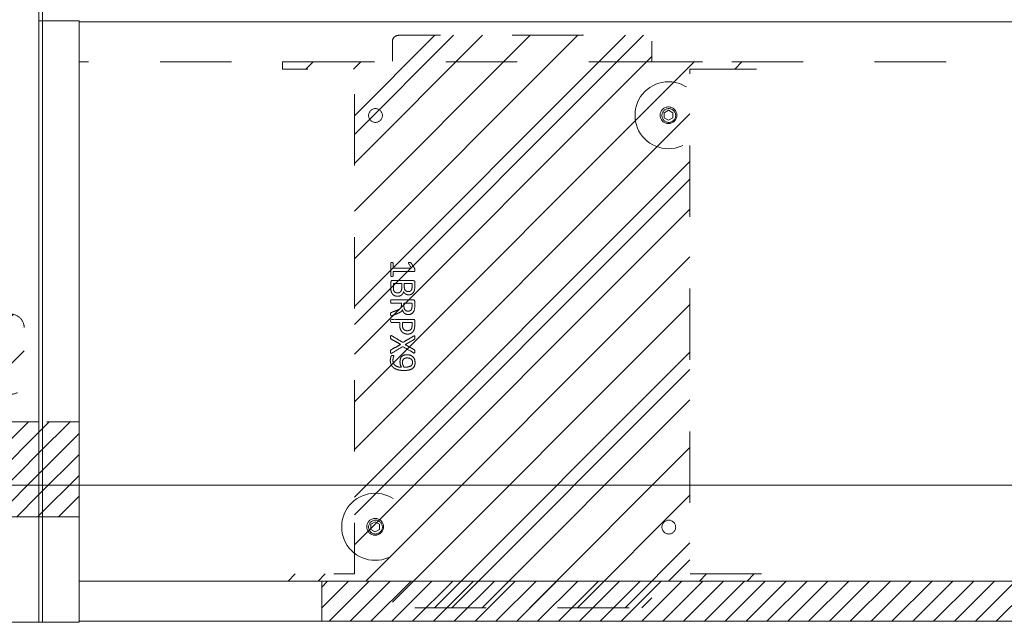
# Model space of a CAD drawing. Header units: inches. Extents: x -420 to -276, y -52 to 18.
# Tile 130 of 187: x -330 to -312, y -17 to -6. Entities that reach past the tile are written whole.
import ezdxf

# ---------------------------------------------------------------- set-up
doc = ezdxf.new("R2010")
doc.units = ezdxf.units.IN
doc.header["$LTSCALE"] = 32
doc.header["$MEASUREMENT"] = 0
doc.linetypes.add('Dash Style-1', pattern=[0.083328, 0.041656, -0.041672])
for name, color, linetype, lineweight in [('DashLine', 7, 'Dash Style-1', 13), ('DashLineFill', 7, 'Dash Style-1', 13), ('Drawing', 7, 'Continuous', 18), ('Metal-Black', 7, 'Continuous', 18), ('None', 7, 'Continuous', 18), ('SolidLine', 7, 'Continuous', 15), ('Wood_1-H', 7, 'Continuous', 13)]:
    doc.layers.add(name, color=color, linetype=linetype, lineweight=lineweight)
doc.layers.add('Electrical', color=1, linetype='Dash Style-1', lineweight=15, true_color=0xff0000)
doc.layers.add('Metal_Black', color=7, linetype='Continuous', lineweight=13, true_color=0x4c4c4c)
pattern_1 = [(45, (0, 0), (-0.3333333, -0.7222222), [])]
pattern_2 = [(45, (0, 0), (-1.613, 1.9357), []), (45, (-1.0608, 1.0608), (-0.472346, 0.41676), [])]

# ---------------------------------------------------------------- blocks, each defined once
blk = doc.blocks.new('1BP8DW-Leveler (2D)')
at = {"layer": 'DashLine', "flags": 128}
for points in [[(0.625, 0), (0.622, -0.061), (0.613, -0.122), (0.598, -0.181), (0.577, -0.239), (0.551, -0.295), (0.52, -0.347), (0.483, -0.396), (0.442, -0.442), (0.396, -0.483), (0.347, -0.52), (0.295, -0.551), (0.239, -0.577), (0.181, -0.598), (0.122, -0.613), (0.061, -0.622), (0, -0.625), (-0.061, -0.622), (-0.122, -0.613), (-0.181, -0.598), (-0.239, -0.577), (-0.295, -0.551), (-0.347, -0.52), (-0.396, -0.483), (-0.442, -0.442), (-0.483, -0.396), (-0.52, -0.347), (-0.551, -0.295), (-0.577, -0.239), (-0.598, -0.181), (-0.613, -0.122), (-0.622, -0.061), (-0.625, 0), (-0.622, 0.061), (-0.613, 0.122), (-0.598, 0.181), (-0.577, 0.239), (-0.551, 0.295), (-0.52, 0.347), (-0.483, 0.396), (-0.442, 0.442), (-0.396, 0.483), (-0.347, 0.52), (-0.295, 0.551), (-0.239, 0.577), (-0.181, 0.598), (-0.122, 0.613), (-0.061, 0.622), (0, 0.625), (0.061, 0.622), (0.122, 0.613), (0.181, 0.598), (0.239, 0.577), (0.295, 0.551), (0.347, 0.52), (0.396, 0.483), (0.442, 0.442), (0.483, 0.396), (0.52, 0.347), (0.551, 0.295), (0.577, 0.239), (0.598, 0.181), (0.613, 0.122), (0.622, 0.061)], [(0, 0.156), (0.015, 0.155), (0.03, 0.153), (0.045, 0.15), (0.06, 0.144), (0.074, 0.138), (0.087, 0.13), (0.099, 0.121), (0.11, 0.11), (0.121, 0.099), (0.13, 0.087), (0.138, 0.074), (0.144, 0.06), (0.15, 0.045), (0.153, 0.03), (0.155, 0.015), (0.156, 0), (0.155, -0.015), (0.153, -0.03), (0.15, -0.045), (0.144, -0.06), (0.138, -0.074), (0.13, -0.087), (0.121, -0.099), (0.11, -0.11), (0.099, -0.121), (0.087, -0.13), (0.074, -0.138), (0.06, -0.144), (0.045, -0.15), (0.03, -0.153), (0.015, -0.155), (0, -0.156), (-0.015, -0.155), (-0.03, -0.153), (-0.045, -0.15), (-0.06, -0.144), (-0.074, -0.138), (-0.087, -0.13), (-0.099, -0.121), (-0.11, -0.11), (-0.121, -0.099), (-0.13, -0.087), (-0.138, -0.074), (-0.144, -0.06), (-0.15, -0.045), (-0.153, -0.03), (-0.155, -0.015), (-0.156, 0), (-0.155, 0.015), (-0.153, 0.03), (-0.15, 0.045), (-0.144, 0.06), (-0.138, 0.074), (-0.13, 0.087), (-0.121, 0.099), (-0.11, 0.11), (-0.099, 0.121), (-0.087, 0.13), (-0.074, 0.138), (-0.06, 0.144), (-0.045, 0.15), (-0.03, 0.153), (-0.015, 0.155)], [(0, 0.094), (-0.081, 0.047), (-0.081, -0.047), (0, -0.094), (0.081, -0.047), (0.081, 0.047)]]:
    blk.add_lwpolyline(points, close=True, dxfattribs=at)
blk = doc.blocks.new('Group-3')
at = {"layer": 'Metal_Black', "color": 7}
for points, knots in [([(2.211, 3.61), (2.24, 3.61), (2.299, 3.603), (2.355, 3.586), (2.403, 3.558), (2.438, 3.516), (2.46, 3.457), (2.46, 3.403), (2.454, 3.376), (2.446, 3.342), (2.438, 3.331), (2.427, 3.328), (2.41, 3.328), (2.401, 3.329), (2.395, 3.331), (2.393, 3.335), (2.393, 3.342), (2.399, 3.355), (2.406, 3.377), (2.41, 3.405), (2.41, 3.457), (2.384, 3.505), (2.342, 3.534), (2.285, 3.551), (2.251, 3.551), (2.262, 3.532), (2.279, 3.481), (2.279, 3.411), (2.259, 3.359), (2.224, 3.329), (2.176, 3.315), (2.117, 3.315), (2.063, 3.333), (2.022, 3.37), (1.998, 3.425), (1.998, 3.494), (2.011, 3.536), (2.039, 3.569), (2.076, 3.592), (2.124, 3.604), (2.179, 3.61), (2.211, 3.61)], [0, 0, 0, 0.054342, 0.108683, 0.163025, 0.217366, 0.271708, 0.32605, 0.346749, 0.367448, 0.408846, 0.429545, 0.450244, 0.466803, 0.483362, 0.499922, 0.516481, 0.53304, 0.549599, 0.566158, 0.582718, 0.612524, 0.642331, 0.672137, 0.701944, 0.701944, 0.721255, 0.740567, 0.762023, 0.78348, 0.804937, 0.826394, 0.847851, 0.869308, 0.890765, 0.912222, 0.926851, 0.941481, 0.956111, 0.970741, 0.98537, 1, 1, 1]), ([(2.205, 3.549), (2.161, 3.549), (2.07, 3.532), (2.045, 3.483), (2.045, 3.438), (2.061, 3.405), (2.089, 3.385), (2.124, 3.376), (2.163, 3.376), (2.196, 3.385), (2.22, 3.403), (2.233, 3.435), (2.233, 3.484), (2.216, 3.532), (2.205, 3.549)], [0, 0, 0, 0.066007, 0.19802, 0.264026, 0.330033, 0.39604, 0.462046, 0.528053, 0.60066, 0.673267, 0.745875, 0.818482, 0.909241, 1, 1, 1]), ([(2.43, 3.286), (2.438, 3.29), (2.447, 3.292), (2.452, 3.286), (2.454, 3.271), (2.454, 3.251), (2.454, 3.236), (2.451, 3.229), (2.447, 3.225), (2.443, 3.223), (2.355, 3.174), (2.266, 3.124), (2.355, 3.074), (2.443, 3.024), (2.447, 3.022), (2.451, 3.017), (2.454, 3.011), (2.454, 2.996), (2.454, 2.976), (2.452, 2.957), (2.438, 2.959), (2.43, 2.963), (2.328, 3.025), (2.225, 3.087), (2.126, 3.028), (2.026, 2.969), (2.019, 2.965), (2.005, 2.962), (2.002, 2.982), (2.002, 3.006), (2.004, 3.018), (2.006, 3.026), (2.011, 3.03), (2.013, 3.031), (2.097, 3.079), (2.181, 3.127), (2.097, 3.175), (2.013, 3.223), (2.011, 3.225), (2.006, 3.227), (2.004, 3.234), (2.002, 3.245), (2.002, 3.268), (2.005, 3.287), (2.019, 3.284), (2.026, 3.281), (2.125, 3.222), (2.224, 3.164), (2.327, 3.225), (2.43, 3.286)], [0, 0, 0, 0.005797, 0.011593, 0.01739, 0.023187, 0.027776, 0.031157, 0.034538, 0.03792, 0.03792, 0.121199, 0.121199, 0.204479, 0.204479, 0.20786, 0.211241, 0.214623, 0.219212, 0.225008, 0.236602, 0.242398, 0.242398, 0.326423, 0.326423, 0.407782, 0.407782, 0.413578, 0.425171, 0.430968, 0.435937, 0.440905, 0.445874, 0.450842, 0.450842, 0.634953, 0.634953, 0.819063, 0.819063, 0.824031, 0.829, 0.833968, 0.838937, 0.843905, 0.853843, 0.858811, 0.858811, 0.927786, 0.927786, 1, 1, 1]), ([(2.135, 2.931), (2.17, 2.931), (2.224, 2.908), (2.261, 2.868), (2.283, 2.809), (2.283, 2.741), (2.283, 2.717), (2.363, 2.717), (2.447, 2.717), (2.451, 2.713), (2.452, 2.705), (2.454, 2.694), (2.454, 2.678), (2.452, 2.667), (2.451, 2.659), (2.447, 2.656), (2.237, 2.656), (2.017, 2.656), (2.004, 2.67), (2.004, 2.728), (2.004, 2.79), (2.008, 2.816), (2.015, 2.853), (2.037, 2.89), (2.069, 2.918), (2.111, 2.931), (2.135, 2.931)], [0, 0, 0, 0.066268, 0.132535, 0.198803, 0.26507, 0.303966, 0.303966, 0.429297, 0.43506, 0.440822, 0.446584, 0.452347, 0.456957, 0.461567, 0.466177, 0.470786, 0.728938, 0.745073, 0.761208, 0.845107, 0.870922, 0.896738, 0.922553, 0.948369, 0.974184, 1, 1, 1]), ([(2.141, 2.868), (2.113, 2.868), (2.076, 2.848), (2.059, 2.818), (2.054, 2.787), (2.054, 2.743), (2.054, 2.717), (2.143, 2.717), (2.233, 2.717), (2.233, 2.743), (2.233, 2.796), (2.22, 2.833), (2.194, 2.857), (2.161, 2.868), (2.141, 2.868)], [0, 0, 0, 0.053098, 0.106195, 0.159293, 0.212391, 0.297937, 0.297937, 0.584068, 0.584068, 0.669615, 0.752211, 0.834807, 0.917404, 1, 1, 1]), ([(2.443, 2.593), (2.447, 2.593), (2.451, 2.591), (2.452, 2.583), (2.454, 2.57), (2.454, 2.552), (2.452, 2.541), (2.451, 2.534), (2.445, 2.53), (2.44, 2.528), (2.387, 2.508), (2.334, 2.487), (2.316, 2.48), (2.286, 2.465), (2.264, 2.443), (2.253, 2.414), (2.253, 2.374), (2.253, 2.355), (2.348, 2.355), (2.447, 2.355), (2.451, 2.351), (2.452, 2.343), (2.454, 2.332), (2.454, 2.316), (2.452, 2.305), (2.451, 2.297), (2.447, 2.294), (2.236, 2.294), (2.015, 2.294), (2.004, 2.308), (2.004, 2.364), (2.004, 2.428), (2.006, 2.451), (2.008, 2.46), (2.011, 2.486), (2.032, 2.526), (2.061, 2.552), (2.1, 2.567), (2.144, 2.567), (2.181, 2.554), (2.209, 2.532), (2.227, 2.499), (2.235, 2.48), (2.24, 2.491), (2.255, 2.51), (2.275, 2.524), (2.303, 2.537), (2.32, 2.545), (2.369, 2.565), (2.417, 2.585), (2.43, 2.591), (2.441, 2.593), (2.443, 2.593)], [0, 0, 0, 0.004018, 0.008035, 0.012053, 0.01607, 0.020088, 0.024105, 0.028123, 0.03214, 0.03214, 0.070951, 0.070951, 0.084634, 0.098317, 0.112001, 0.125684, 0.138745, 0.138745, 0.202807, 0.205295, 0.207782, 0.21027, 0.212758, 0.214748, 0.216739, 0.218729, 0.220719, 0.332671, 0.339637, 0.346603, 0.391882, 0.407555, 0.423229, 0.423229, 0.466696, 0.510164, 0.553631, 0.597099, 0.640566, 0.684033, 0.727501, 0.770968, 0.770968, 0.798042, 0.825115, 0.852188, 0.879262, 0.879262, 0.958132, 0.958132, 0.979066, 1, 1, 1]), ([(2.13, 2.504), (2.102, 2.504), (2.067, 2.48), (2.058, 2.452), (2.056, 2.443), (2.054, 2.421), (2.054, 2.379), (2.054, 2.355), (2.13, 2.355), (2.205, 2.355), (2.205, 2.383), (2.205, 2.436), (2.194, 2.469), (2.172, 2.493), (2.144, 2.504), (2.13, 2.504)], [0, 0, 0, 0.142515, 0.285031, 0.285031, 0.330993, 0.376955, 0.445899, 0.445899, 0.655281, 0.655281, 0.734439, 0.800829, 0.867219, 0.93361, 1, 1, 1]), ([(2.323, 2.226), (2.345, 2.226), (2.381, 2.215), (2.41, 2.197), (2.43, 2.169), (2.452, 2.119), (2.452, 2.012), (2.452, 1.946), (2.441, 1.931), (2.228, 1.931), (2.015, 1.931), (2.004, 1.946), (2.004, 2.004), (2.004, 2.095), (2.021, 2.147), (2.048, 2.18), (2.091, 2.199), (2.133, 2.199), (2.163, 2.191), (2.187, 2.176), (2.207, 2.152), (2.213, 2.14), (2.216, 2.158), (2.235, 2.189), (2.262, 2.213), (2.301, 2.226), (2.323, 2.226)], [0, 0, 0, 0.031455, 0.06291, 0.094366, 0.125821, 0.188731, 0.266159, 0.275837, 0.285516, 0.435531, 0.44521, 0.454888, 0.521427, 0.574659, 0.627891, 0.681123, 0.734355, 0.762747, 0.791139, 0.819531, 0.847924, 0.847924, 0.885943, 0.923962, 0.961981, 1, 1, 1]), ([(2.124, 2.138), (2.107, 2.138), (2.082, 2.128), (2.063, 2.108), (2.054, 2.077), (2.054, 2.021), (2.054, 1.99), (2.126, 1.99), (2.198, 1.99), (2.198, 2.024), (2.198, 2.081), (2.187, 2.11), (2.166, 2.128), (2.139, 2.138), (2.124, 2.138)], [0, 0, 0, 0.074499, 0.148998, 0.223496, 0.297995, 0.395417, 0.395417, 0.61891, 0.61891, 0.724928, 0.793696, 0.862464, 0.931232, 1, 1, 1]), ([(2.327, 2.164), (2.307, 2.164), (2.277, 2.151), (2.257, 2.127), (2.246, 2.09), (2.246, 2.026), (2.246, 1.99), (2.324, 1.99), (2.403, 1.99), (2.403, 2.033), (2.403, 2.117), (2.375, 2.151), (2.345, 2.164), (2.327, 2.164)], [0, 0, 0, 0.079156, 0.158312, 0.237468, 0.316624, 0.419526, 0.419526, 0.643799, 0.643799, 0.767809, 0.883905, 0.941952, 1, 1, 1]), ([(2.428, 1.855), (2.436, 1.855), (2.45, 1.852), (2.452, 1.844), (2.452, 1.725), (2.452, 1.606), (2.451, 1.602), (2.445, 1.599), (2.436, 1.597), (2.423, 1.597), (2.414, 1.599), (2.408, 1.601), (2.404, 1.606), (2.404, 1.655), (2.404, 1.702), (2.235, 1.702), (2.065, 1.702), (2.091, 1.659), (2.117, 1.615), (2.118, 1.61), (2.12, 1.601), (2.117, 1.597), (2.106, 1.595), (2.093, 1.595), (2.083, 1.595), (2.078, 1.597), (2.074, 1.601), (2.072, 1.604), (2.039, 1.656), (2.006, 1.708), (2.004, 1.709), (2.004, 1.713), (2.002, 1.719), (2.002, 1.736), (2.002, 1.754), (2.006, 1.759), (2.01, 1.761), (2.208, 1.761), (2.404, 1.761), (2.404, 1.802), (2.404, 1.846), (2.408, 1.85), (2.414, 1.853), (2.423, 1.855), (2.428, 1.855)], [0, 0, 0, 0.00261, 0.007831, 0.010441, 0.176195, 0.178805, 0.181415, 0.184026, 0.186636, 0.188594, 0.190551, 0.192509, 0.194467, 0.244389, 0.244389, 0.424498, 0.424498, 0.47805, 0.47805, 0.484241, 0.490432, 0.496622, 0.502813, 0.507071, 0.510941, 0.514811, 0.518682, 0.518682, 0.576295, 0.576295, 0.578743, 0.58119, 0.583638, 0.590247, 0.593184, 0.596122, 0.599059, 0.911881, 0.911881, 0.976501, 0.982376, 0.988251, 0.994125, 1, 1, 1])]:
    blk.add_open_spline(points, degree=2, knots=knots, dxfattribs=at)
blk = doc.blocks.new('1BRPX9-Util_Bkt_Lg-N (2D)')
at = {"layer": 'DashLineFill', "linetype": 'Continuous', "lineweight": 13}
h = blk.add_hatch(dxfattribs=at)
h.set_pattern_fill('Steel', color=253, style=0, pattern_type=2)
h.set_pattern_definition(pattern_2)
edge = h.paths.add_edge_path()
edge.add_line((-4.469, 7.406), (-3.13, 7.406))
edge.add_line((-3.13, 7.406), (-3.13, -2.012))
edge.add_line((-3.13, -2.012), (-4.469, -2.012))
edge.add_line((-4.469, -2.012), (-4.469, -2.146))
edge.add_line((-4.469, -2.146), (-2.421, -2.146))
edge.add_line((-2.421, -2.146), (-2.421, -2.524))
edge.add_arc((-2.303, -2.524), 0.118, 180, 270)
edge.add_line((-2.303, -2.642), (2.303, -2.642))
edge.add_arc((2.303, -2.524), 0.118, 270, 360)
edge.add_line((2.421, -2.524), (2.421, -2.146))
edge.add_line((2.421, -2.146), (4.469, -2.146))
edge.add_line((4.469, -2.146), (4.469, -2.012))
edge.add_line((4.469, -2.012), (3.13, -2.012))
edge.add_line((3.13, -2.012), (3.13, 7.406))
edge.add_line((3.13, 7.406), (4.469, 7.406))
edge.add_line((4.469, 7.406), (4.469, 7.539))
edge.add_line((4.469, 7.539), (2.421, 7.539))
edge.add_line((2.421, 7.539), (2.421, 7.917))
edge.add_arc((2.303, 7.917), 0.118, 0, 90)
edge.add_line((2.303, 8.035), (-2.303, 8.035))
edge.add_arc((-2.303, 7.917), 0.118, 90, 180)
edge.add_line((-2.421, 7.917), (-2.421, 7.539))
edge.add_line((-2.421, 7.539), (-4.469, 7.539))
edge.add_line((-4.469, 7.539), (-4.469, 7.406))
at = {"layer": 'DashLineFill', "flags": 128}
blk.add_lwpolyline([(-4.469, 7.406), (-3.13, 7.406), (-3.13, -2.012), (-4.469, -2.012), (-4.469, -2.146), (-2.421, -2.146), (-2.421, -2.524, 0.414214), (-2.303, -2.642), (2.303, -2.642, 0.414214), (2.421, -2.524), (2.421, -2.146), (4.469, -2.146), (4.469, -2.012), (3.13, -2.012), (3.13, 7.406), (4.469, 7.406), (4.469, 7.539), (2.421, 7.539), (2.421, 7.917, 0.414214), (2.303, 8.035), (-2.303, 8.035, 0.414214), (-2.421, 7.917), (-2.421, 7.539), (-4.469, 7.539)], format="xyb", close=True, dxfattribs=at)
at = {"layer": 'SolidLine', "flags": 128}
for points in [[(-2.736, 6.403), (-2.749, 6.404), (-2.761, 6.405), (-2.774, 6.409), (-2.785, 6.413), (-2.797, 6.418), (-2.808, 6.425), (-2.818, 6.432), (-2.827, 6.441), (-2.836, 6.45), (-2.843, 6.46), (-2.85, 6.471), (-2.855, 6.482), (-2.859, 6.494), (-2.862, 6.506), (-2.864, 6.519), (-2.865, 6.531), (-2.864, 6.544), (-2.862, 6.557), (-2.859, 6.569), (-2.855, 6.581), (-2.85, 6.592), (-2.843, 6.603), (-2.836, 6.613), (-2.827, 6.622), (-2.818, 6.631), (-2.808, 6.638), (-2.797, 6.645), (-2.785, 6.65), (-2.774, 6.654), (-2.761, 6.658), (-2.749, 6.659), (-2.736, 6.66), (-2.724, 6.659), (-2.711, 6.658), (-2.699, 6.654), (-2.687, 6.65), (-2.676, 6.645), (-2.665, 6.638), (-2.655, 6.631), (-2.645, 6.622), (-2.637, 6.613), (-2.629, 6.603), (-2.623, 6.592), (-2.618, 6.581), (-2.613, 6.569), (-2.61, 6.557), (-2.608, 6.544), (-2.608, 6.531), (-2.608, 6.519), (-2.61, 6.506), (-2.613, 6.494), (-2.618, 6.482), (-2.623, 6.471), (-2.629, 6.46), (-2.637, 6.45), (-2.645, 6.441), (-2.655, 6.432), (-2.665, 6.425), (-2.676, 6.418), (-2.687, 6.413), (-2.699, 6.409), (-2.711, 6.405), (-2.724, 6.404)], [(2.736, 6.403), (2.724, 6.404), (2.711, 6.405), (2.699, 6.409), (2.687, 6.413), (2.676, 6.418), (2.665, 6.425), (2.655, 6.432), (2.645, 6.441), (2.637, 6.45), (2.629, 6.46), (2.623, 6.471), (2.618, 6.482), (2.613, 6.494), (2.61, 6.506), (2.608, 6.519), (2.608, 6.531), (2.608, 6.544), (2.61, 6.557), (2.613, 6.569), (2.618, 6.581), (2.623, 6.592), (2.629, 6.603), (2.637, 6.613), (2.645, 6.622), (2.655, 6.631), (2.665, 6.638), (2.676, 6.645), (2.687, 6.65), (2.699, 6.654), (2.711, 6.658), (2.724, 6.659), (2.736, 6.66), (2.749, 6.659), (2.761, 6.658), (2.774, 6.654), (2.785, 6.65), (2.797, 6.645), (2.808, 6.638), (2.818, 6.631), (2.827, 6.622), (2.836, 6.613), (2.843, 6.603), (2.85, 6.592), (2.855, 6.581), (2.859, 6.569), (2.862, 6.557), (2.864, 6.544), (2.865, 6.531), (2.864, 6.519), (2.862, 6.506), (2.859, 6.494), (2.855, 6.482), (2.85, 6.471), (2.843, 6.46), (2.836, 6.45), (2.827, 6.441), (2.818, 6.432), (2.808, 6.425), (2.797, 6.418), (2.785, 6.413), (2.774, 6.409), (2.761, 6.405), (2.749, 6.404)], [(-2.736, -1.017), (-2.724, -1.018), (-2.711, -1.02), (-2.699, -1.023), (-2.687, -1.027), (-2.676, -1.032), (-2.665, -1.039), (-2.655, -1.046), (-2.645, -1.055), (-2.637, -1.064), (-2.629, -1.074), (-2.623, -1.085), (-2.618, -1.096), (-2.613, -1.108), (-2.61, -1.121), (-2.608, -1.133), (-2.608, -1.146), (-2.608, -1.158), (-2.61, -1.171), (-2.613, -1.183), (-2.618, -1.195), (-2.623, -1.206), (-2.629, -1.217), (-2.637, -1.227), (-2.645, -1.237), (-2.655, -1.245), (-2.665, -1.253), (-2.676, -1.259), (-2.687, -1.264), (-2.699, -1.269), (-2.711, -1.272), (-2.724, -1.274), (-2.736, -1.274), (-2.749, -1.274), (-2.761, -1.272), (-2.774, -1.269), (-2.785, -1.264), (-2.797, -1.259), (-2.808, -1.253), (-2.818, -1.245), (-2.827, -1.237), (-2.836, -1.227), (-2.843, -1.217), (-2.85, -1.206), (-2.855, -1.195), (-2.859, -1.183), (-2.862, -1.171), (-2.864, -1.158), (-2.865, -1.146), (-2.864, -1.133), (-2.862, -1.121), (-2.859, -1.108), (-2.855, -1.096), (-2.85, -1.085), (-2.843, -1.074), (-2.836, -1.064), (-2.827, -1.055), (-2.818, -1.046), (-2.808, -1.039), (-2.797, -1.032), (-2.785, -1.027), (-2.774, -1.023), (-2.761, -1.02), (-2.749, -1.018)], [(2.736, -1.017), (2.749, -1.018), (2.761, -1.02), (2.774, -1.023), (2.785, -1.027), (2.797, -1.032), (2.808, -1.039), (2.818, -1.046), (2.827, -1.055), (2.836, -1.064), (2.843, -1.074), (2.85, -1.085), (2.855, -1.096), (2.859, -1.108), (2.862, -1.121), (2.864, -1.133), (2.865, -1.146), (2.864, -1.158), (2.862, -1.171), (2.859, -1.183), (2.855, -1.195), (2.85, -1.206), (2.843, -1.217), (2.836, -1.227), (2.827, -1.237), (2.818, -1.245), (2.808, -1.253), (2.797, -1.259), (2.785, -1.264), (2.774, -1.269), (2.761, -1.272), (2.749, -1.274), (2.736, -1.274), (2.724, -1.274), (2.711, -1.272), (2.699, -1.269), (2.687, -1.264), (2.676, -1.259), (2.665, -1.253), (2.655, -1.245), (2.645, -1.237), (2.637, -1.227), (2.629, -1.217), (2.623, -1.206), (2.618, -1.195), (2.613, -1.183), (2.61, -1.171), (2.608, -1.158), (2.608, -1.146), (2.608, -1.133), (2.61, -1.121), (2.613, -1.108), (2.618, -1.096), (2.623, -1.085), (2.629, -1.074), (2.637, -1.064), (2.645, -1.055), (2.655, -1.046), (2.665, -1.039), (2.676, -1.032), (2.687, -1.027), (2.699, -1.023), (2.711, -1.02), (2.724, -1.018)]]:
    blk.add_lwpolyline(points, close=True, dxfattribs=at)
at = {"layer": 'Metal-Black', "color": 7}
for p in [(2.742, 6.526), (-2.731, -1.151)]:
    blk.add_blockref('1BP8DW-Leveler (2D)', p, dxfattribs=at)
at = {"layer": 'Metal_Black', "color": 7}
blk.add_blockref('Group-3', (0, 0), dxfattribs=at)
blk = doc.blocks.new('Group-6')
at = {"layer": 'Electrical', "linetype": 'Continuous', "lineweight": 5, "true_color": 0xdd0000}
h = blk.add_hatch(dxfattribs=at)
h.set_pattern_fill('ElectricalHatch', color=12, style=0, pattern_type=2)
h.set_pattern_definition(pattern_1)
h.paths.add_polyline_path([(21.949, -0.02), (48.701, -0.02), (48.701, -0.768), (21.949, -0.768)])
h = blk.add_hatch(dxfattribs=at)
h.set_pattern_fill('ElectricalHatch', color=12, style=0, pattern_type=2)
h.set_pattern_definition(pattern_1)
h.paths.add_polyline_path([(53.228, -1.969), (53.976, -1.969), (53.976, -3.74), (53.228, -3.74)])
at = {"layer": 'DashLine', "flags": 128}
blk.add_lwpolyline([(18.386, -10.453), (53.228, -10.453), (53.228, -11.201), (18.386, -11.201)], close=True, dxfattribs=at)
at = {"layer": 'Electrical', "flags": 128}
for points in [[(21.949, -0.02), (48.701, -0.02), (48.701, -0.768), (21.949, -0.768)], [(53.228, -1.969), (53.976, -1.969), (53.976, -3.74), (53.228, -3.74)]]:
    blk.add_lwpolyline(points, close=True, dxfattribs=at)
at = {"layer": 'SolidLine', "flags": 128}
for points in [[(53.228, 0), (53.976, 0), (53.976, -11.22), (53.228, -11.22)], [(0.748, -0.02), (53.228, -0.02), (53.228, -0.768), (0.748, -0.768)], [(0.748, -0.768), (53.228, -0.768), (53.228, -11.201), (0.748, -11.201)]]:
    blk.add_lwpolyline(points, close=True, dxfattribs=at)
at = {"layer": 'Wood_1-H', "color": 7}
blk.add_blockref('1BRPX9-Util_Bkt_Lg-N (2D)', (44.961, -8.307), dxfattribs=at)
blk = doc.blocks.new('Group-7')
at = {"layer": 'None'}
blk.add_blockref('Group-6', (0, 0), dxfattribs=at)
blk = doc.blocks.new('SL Utility Cabinet (2D)-1')
at = {"layer": 'None'}
blk.add_blockref('Group-7', (0, 0), dxfattribs=at)
at = {"layer": 'Drawing', "color": 0, "flags": 1}
for tag in ['Catalog', 'Custom', 'FinishGroup', 'Discount', 'Tag', 'Item1', 'Item2', 'Item3', 'Item4', 'Item5', 'Item6', 'Item7', 'Item8', 'Item9', 'Item10', 'Item11', 'Item12', 'Item13', 'Item14', 'Item15', 'Item16', 'Item17', 'Item18', 'Item19', 'Item20', 'Item21', 'Item22', 'Item23', 'Item24', 'Item25', 'Option1', 'Option2', 'Option3', 'Option4', 'Option5', 'Option6', 'Option7', 'Option8', 'Option9', 'Option10', 'Option11', 'Option12']:
    blk.add_attdef(tag, (29.841, -2.023), '', height=0.00709, dxfattribs=at)
blk = doc.blocks.new('Group-57')
at = {"layer": 'DashLine', "flags": 128}
blk.add_lwpolyline([(0, -2.559), (69.764, -2.559), (69.764, -30), (0, -30)], close=True, dxfattribs=at)
at = {"layer": 'SolidLine', "flags": 128}
blk.add_lwpolyline([(0, -2.559), (69.764, -2.559), (69.764, -30), (0, -30)], close=True, dxfattribs=at)
blk = doc.blocks.new('Group-59')
at = {"layer": 'None'}
blk.add_blockref('Group-57', (0, 0), dxfattribs=at)
blk = doc.blocks.new('SL Credenza Desk Top (2D)-2')
at = {"layer": 'None'}
blk.add_blockref('Group-59', (0, 0), dxfattribs=at)
at = {"layer": 'Drawing', "color": 0, "flags": 1}
for tag in ['Catalog', 'FinishGroup', 'Discount', 'Option1', 'Option2', 'Option3', 'Option4', 'Option5', 'Option6', 'Option7', 'Option8', 'Option9', 'Option10', 'Option11', 'Option12', 'Custom', 'Tag', 'Item1', 'Item2', 'Item3', 'Item4', 'Item5', 'Item6', 'Item7', 'Item8', 'Item9', 'Item10', 'Item11', 'Item12', 'Item13', 'Item14', 'Item15', 'Item16', 'Item17', 'Item18', 'Item19', 'Item20', 'Item21', 'Item22', 'Item23', 'Item24', 'Item25']:
    blk.add_attdef(tag, (12.939, -0.437), '', height=0.00709, dxfattribs=at)
blk = doc.blocks.new('Low Storage Top 2 Grommets (2D)')
at = {"layer": 'SolidLine', "flags": 128}
blk.add_lwpolyline([(-17.992, 15), (17.992, 15), (17.992, -15), (-17.992, -15)], close=True, dxfattribs=at)
blk = doc.blocks.new('Slate-LSVS-Leveler (2D)')
at = {"layer": 'DashLineFill', "linetype": 'Continuous', "lineweight": 13}
h = blk.add_hatch(dxfattribs=at)
h.set_pattern_fill('Steel', color=253, style=0, pattern_type=2)
h.set_pattern_definition(pattern_2)
edge = h.paths.add_edge_path()
edge.add_arc((-2.74, -0.496), 0.252, 180, 270)
edge.add_line((-2.74, -0.748), (0.772, -0.748))
edge.add_arc((0.772, -0.496), 0.252, 270, 360)
edge.add_line((1.024, -0.496), (1.024, 0.496))
edge.add_arc((0.772, 0.496), 0.252, 0, 90)
edge.add_line((0.772, 0.748), (-2.74, 0.748))
edge.add_arc((-2.74, 0.496), 0.252, 90, 180)
edge.add_line((-2.992, 0.496), (-2.992, -0.496))
at = {"layer": 'DashLineFill', "flags": 128}
blk.add_lwpolyline([(-2.992, -0.496, 0.414214), (-2.74, -0.748), (0.772, -0.748, 0.414214), (1.024, -0.496), (1.024, 0.496, 0.414214), (0.772, 0.748), (-2.74, 0.748, 0.414214), (-2.992, 0.496)], format="xyb", close=True, dxfattribs=at)
at = {"layer": 'SolidLine', "flags": 128}
for points in [[(-2.244, 0.585), (-2.235, 0.584), (-2.227, 0.583), (-2.218, 0.581), (-2.21, 0.578), (-2.202, 0.574), (-2.195, 0.57), (-2.188, 0.565), (-2.181, 0.559), (-2.176, 0.552), (-2.17, 0.545), (-2.166, 0.538), (-2.162, 0.53), (-2.159, 0.522), (-2.157, 0.513), (-2.156, 0.505), (-2.156, 0.496), (-2.156, 0.487), (-2.157, 0.479), (-2.159, 0.47), (-2.162, 0.462), (-2.166, 0.454), (-2.17, 0.447), (-2.176, 0.44), (-2.181, 0.433), (-2.188, 0.428), (-2.195, 0.422), (-2.202, 0.418), (-2.21, 0.414), (-2.218, 0.411), (-2.227, 0.409), (-2.235, 0.408), (-2.244, 0.407), (-2.253, 0.408), (-2.261, 0.409), (-2.27, 0.411), (-2.278, 0.414), (-2.286, 0.418), (-2.293, 0.422), (-2.3, 0.428), (-2.307, 0.433), (-2.313, 0.44), (-2.318, 0.447), (-2.322, 0.454), (-2.326, 0.462), (-2.329, 0.47), (-2.331, 0.479), (-2.332, 0.487), (-2.333, 0.496), (-2.332, 0.505), (-2.331, 0.513), (-2.329, 0.522), (-2.326, 0.53), (-2.322, 0.538), (-2.318, 0.545), (-2.313, 0.552), (-2.307, 0.559), (-2.3, 0.565), (-2.293, 0.57), (-2.286, 0.574), (-2.278, 0.578), (-2.27, 0.581), (-2.261, 0.583), (-2.253, 0.584)], [(0.772, 0.585), (0.78, 0.584), (0.789, 0.583), (0.797, 0.581), (0.806, 0.578), (0.813, 0.574), (0.821, 0.57), (0.828, 0.565), (0.834, 0.559), (0.84, 0.552), (0.845, 0.545), (0.85, 0.538), (0.853, 0.53), (0.856, 0.522), (0.859, 0.513), (0.86, 0.505), (0.86, 0.496), (0.86, 0.487), (0.859, 0.479), (0.856, 0.47), (0.853, 0.462), (0.85, 0.454), (0.845, 0.447), (0.84, 0.44), (0.834, 0.433), (0.828, 0.428), (0.821, 0.422), (0.813, 0.418), (0.806, 0.414), (0.797, 0.411), (0.789, 0.409), (0.78, 0.408), (0.772, 0.407), (0.763, 0.408), (0.754, 0.409), (0.746, 0.411), (0.738, 0.414), (0.73, 0.418), (0.722, 0.422), (0.715, 0.428), (0.709, 0.433), (0.703, 0.44), (0.698, 0.447), (0.694, 0.454), (0.69, 0.462), (0.687, 0.47), (0.685, 0.479), (0.683, 0.487), (0.683, 0.496), (0.683, 0.505), (0.685, 0.513), (0.687, 0.522), (0.69, 0.53), (0.694, 0.538), (0.698, 0.545), (0.703, 0.552), (0.709, 0.559), (0.715, 0.565), (0.722, 0.57), (0.73, 0.574), (0.738, 0.578), (0.746, 0.581), (0.754, 0.583), (0.763, 0.584)], [(-2.244, -0.407), (-2.235, -0.408), (-2.227, -0.409), (-2.218, -0.411), (-2.21, -0.414), (-2.202, -0.418), (-2.195, -0.422), (-2.188, -0.428), (-2.181, -0.433), (-2.176, -0.44), (-2.17, -0.447), (-2.166, -0.454), (-2.162, -0.462), (-2.159, -0.47), (-2.157, -0.479), (-2.156, -0.487), (-2.156, -0.496), (-2.156, -0.505), (-2.157, -0.513), (-2.159, -0.522), (-2.162, -0.53), (-2.166, -0.538), (-2.17, -0.545), (-2.176, -0.552), (-2.181, -0.559), (-2.188, -0.565), (-2.195, -0.57), (-2.202, -0.574), (-2.21, -0.578), (-2.218, -0.581), (-2.227, -0.583), (-2.235, -0.584), (-2.244, -0.585), (-2.253, -0.584), (-2.261, -0.583), (-2.27, -0.581), (-2.278, -0.578), (-2.286, -0.574), (-2.293, -0.57), (-2.3, -0.565), (-2.307, -0.559), (-2.313, -0.552), (-2.318, -0.545), (-2.322, -0.538), (-2.326, -0.53), (-2.329, -0.522), (-2.331, -0.513), (-2.332, -0.505), (-2.333, -0.496), (-2.332, -0.487), (-2.331, -0.479), (-2.329, -0.47), (-2.326, -0.462), (-2.322, -0.454), (-2.318, -0.447), (-2.313, -0.44), (-2.307, -0.433), (-2.3, -0.428), (-2.293, -0.422), (-2.286, -0.418), (-2.278, -0.414), (-2.27, -0.411), (-2.261, -0.409), (-2.253, -0.408)], [(0.772, -0.407), (0.78, -0.408), (0.789, -0.409), (0.797, -0.411), (0.806, -0.414), (0.813, -0.418), (0.821, -0.422), (0.828, -0.428), (0.834, -0.433), (0.84, -0.44), (0.845, -0.447), (0.85, -0.454), (0.853, -0.462), (0.856, -0.47), (0.859, -0.479), (0.86, -0.487), (0.86, -0.496), (0.86, -0.505), (0.859, -0.513), (0.856, -0.522), (0.853, -0.53), (0.85, -0.538), (0.845, -0.545), (0.84, -0.552), (0.834, -0.559), (0.828, -0.565), (0.821, -0.57), (0.813, -0.574), (0.806, -0.578), (0.797, -0.581), (0.789, -0.583), (0.78, -0.584), (0.772, -0.585), (0.763, -0.584), (0.754, -0.583), (0.746, -0.581), (0.738, -0.578), (0.73, -0.574), (0.722, -0.57), (0.715, -0.565), (0.709, -0.559), (0.703, -0.552), (0.698, -0.545), (0.694, -0.538), (0.69, -0.53), (0.687, -0.522), (0.685, -0.513), (0.683, -0.505), (0.683, -0.496), (0.683, -0.487), (0.685, -0.479), (0.687, -0.47), (0.69, -0.462), (0.694, -0.454), (0.698, -0.447), (0.703, -0.44), (0.709, -0.433), (0.715, -0.428), (0.722, -0.422), (0.73, -0.418), (0.738, -0.414), (0.746, -0.411), (0.754, -0.409), (0.763, -0.408)]]:
    blk.add_lwpolyline(points, close=True, dxfattribs=at)
at = {"layer": 'DashLine', "color": 7}
blk.add_blockref('1BP8DW-Leveler (2D)', (0, 0), dxfattribs=at)
blk = doc.blocks.new('Group-77')
at = {"layer": 'Electrical', "linetype": 'Continuous', "lineweight": 5, "true_color": 0xdd0000}
h = blk.add_hatch(dxfattribs=at)
h.set_pattern_fill('ElectricalHatch', color=12, style=0, pattern_type=2)
h.set_pattern_definition(pattern_1)
h.paths.add_polyline_path([(0, -1.969), (0.748, -1.969), (0.748, -3.74), (0, -3.74)])
at = {"layer": 'DashLine', "flags": 128}
for points in [[(0, 0), (0.748, 0), (0.748, -29.094), (0, -29.094)], [(0, 0), (17.953, 0), (17.953, -29.094), (0, -29.094)]]:
    blk.add_lwpolyline(points, close=True, dxfattribs=at)
at = {"layer": 'Electrical', "flags": 128}
blk.add_lwpolyline([(0, -1.969), (0.748, -1.969), (0.748, -3.74), (0, -3.74)], close=True, dxfattribs=at)
at = {"layer": 'None', "color": 7}
blk.add_blockref('Slate-LSVS-Leveler (2D)', (3.268, -5), dxfattribs=at)
blk = doc.blocks.new('Group-78')
at = {"layer": 'None'}
blk.add_blockref('Group-77', (0, 0), dxfattribs=at)
blk = doc.blocks.new('SL Low Storage (2D)-2')
at = {"layer": 'None'}
blk.add_blockref('Group-78', (0, 0), dxfattribs=at)
at = {"layer": 'Drawing', "color": 0, "flags": 1}
for tag in ['Catalog', 'Custom', 'FinishGroup', 'Discount', 'Tag', 'Item1', 'Item2', 'Item3', 'Item4', 'Item5', 'Item6', 'Item7', 'Item8', 'Item9', 'Item10', 'Item11', 'Item12', 'Item13', 'Item14', 'Item15', 'Item16', 'Item17', 'Item18', 'Item19', 'Item20', 'Item21', 'Item22', 'Item23', 'Item24', 'Item25', 'Option1', 'Option2', 'Option3', 'Option4', 'Option5', 'Option6', 'Option7', 'Option8', 'Option9', 'Option10', 'Option11', 'Option12']:
    blk.add_attdef(tag, (11.888, -2.023), '', height=0.00709, dxfattribs=at)

msp = doc.modelspace()

# ---------------------------------------------------------------- block references
at = {"layer": 'Drawing', "rotation": 180}
msp.add_blockref('SL Utility Cabinet (2D)-1', (-275.642, -17), dxfattribs=at)

# ---------------------------------------------------------------- next in the draw order: block references
msp.add_blockref('SL Credenza Desk Top (2D)-2', (-276.756, -17), dxfattribs=at)

# ---------------------------------------------------------------- next in the draw order: block references
msp.add_blockref('SL Low Storage (2D)-2', (-329.618, -17), dxfattribs=at)
at = {"layer": 'Drawing', "color": 7, "rotation": 180}
msp.add_blockref('Low Storage Top 2 Grommets (2D)', (-347.547, -2), dxfattribs=at)

doc.saveas('drawing.dxf')
